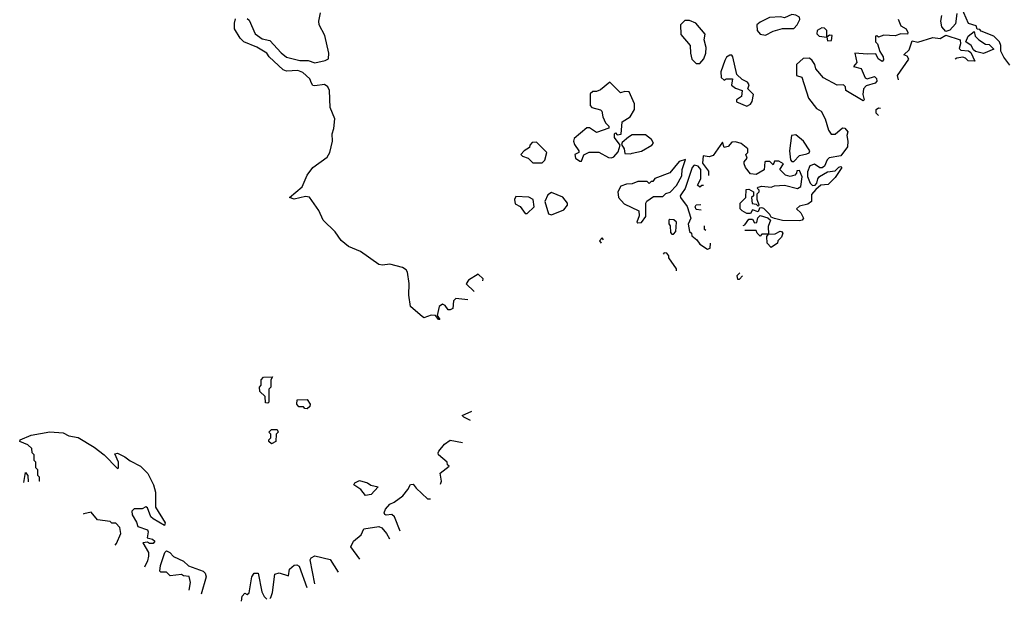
# Model space of a CAD drawing. Extents: x 1980017 to 2252640, y 74400 to 266395.
# Tile 53 of 256: x 2113494 to 2118736, y 97764 to 100863. Entities that reach past the tile are written whole.
import ezdxf

# ---------------------------------------------------------------- set-up
doc = ezdxf.new("R2010")
doc.units = 0

msp = doc.modelspace()

# ---------------------------------------------------------------- linework, layer by layer
at = {"layer": '0CON20XD'}
for points in [[(2118765, 100620), (2118732.5, 100662.5), (2118717.5, 100695), (2118717.5, 100725), (2118710, 100745), (2118680, 100775), (2118611.7, 100801.7), (2118605, 100810), (2118591.7, 100811.7), (2118585, 100830), (2118545, 100842.5), (2118508.3, 100928.3)], [(2115879.9, 99371.1), (2115815, 99376.7), (2115803.3, 99365), (2115800, 99325), (2115785, 99317.5), (2115775, 99317.5), (2115759.5, 99339.6), (2115745, 99346.7), (2115726.7, 99335), (2115717, 99287), (2115730, 99265), (2115723.3, 99265), (2115707.5, 99287.5), (2115685, 99288.8), (2115645, 99274.7), (2115625, 99290), (2115573.8, 99335), (2115564.7, 99394.7), (2115567.1, 99457.1), (2115557.7, 99517.7), (2115550.7, 99530.7), (2115532.3, 99542.3), (2115465, 99560.6), (2115425.3, 99554.7), (2115405, 99559.4), (2115307.9, 99627.9), (2115243.8, 99655), (2115205, 99686.2), (2115172.9, 99732.9), (2115110, 99795), (2115085.8, 99845.8), (2115037.5, 99917.5), (2115015, 99921.2), (2114955, 99907.5), (2114930, 99915), (2114998, 99972), (2115024, 100035), (2115055, 100076.2), (2115130.5, 100129.6), (2115144.2, 100155.8), (2115158.8, 100215), (2115156.7, 100255), (2115166.1, 100283.9), (2115171.2, 100335), (2115146.7, 100395), (2115143.8, 100485), (2115133.8, 100505), (2115117.3, 100517.3), (2115065, 100510), (2115055, 100512), (2115048, 100525), (2115038.1, 100548.1), (2115001.4, 100581.4), (2114975, 100592), (2114915, 100589.2), (2114896.7, 100595), (2114822.5, 100665), (2114810, 100685), (2114757, 100717), (2114687.5, 100745), (2114667.5, 100765), (2114637.5, 100815), (2114637.5, 100845), (2114643, 100867)], [(2114705, 100870), (2114715, 100860), (2114747, 100787), (2114785, 100760), (2114825, 100751.2), (2114885, 100686.2), (2114915, 100663.3), (2114985, 100646), (2115030, 100645), (2115065, 100633.8), (2115120, 100645), (2115137.5, 100655), (2115140, 100685), (2115118, 100778), (2115088.8, 100835), (2115086.7, 100855), (2115095, 100900)], [(2117115, 100630), (2117135.9, 100654.1), (2117146.2, 100685), (2117148.8, 100715), (2117137.5, 100755), (2117143.3, 100785), (2117092.5, 100845), (2117059.2, 100859.2), (2117035, 100858.8), (2117011.2, 100835), (2117013.3, 100783.3), (2117063.3, 100725), (2117064.1, 100684.1), (2117072.7, 100652.7), (2117095, 100630), (2117115, 100630)], [(2117465, 100781.2), (2117505, 100801.2), (2117553.9, 100816.1), (2117615, 100816.7), (2117633.3, 100835), (2117646.4, 100863.6), (2117646.1, 100876.1), (2117625, 100887.5), (2117605, 100890), (2117565, 100873.3), (2117545, 100877.5), (2117485, 100873.8), (2117435, 100850), (2117417.5, 100835), (2117420, 100805), (2117435, 100786.2), (2117465, 100781.2)], [(2118170, 100865), (2118185, 100830), (2118212.5, 100815), (2118222.5, 100795), (2118220, 100785), (2118185, 100787.5), (2118155, 100776.7), (2118095, 100780), (2118065, 100770), (2118057, 100777), (2118050, 100775), (2118050, 100745), (2118060, 100735), (2118073, 100693), (2118090, 100665), (2118091.7, 100648.3), (2118085, 100640), (2118063.6, 100653.6), (2118051.7, 100681.7), (2118005, 100678.8), (2117940, 100685), (2117950, 100635), (2117933.6, 100613.6), (2117973, 100603), (2117995, 100552.5), (2118005, 100547.5), (2118045, 100560), (2118055, 100550), (2118056.7, 100535), (2118047.5, 100525), (2118000.5, 100509.6), (2117986.7, 100495), (2117982.5, 100465), (2117990, 100435), (2117985, 100430), (2117892.5, 100485), (2117890, 100505), (2117880, 100515), (2117845, 100513.8), (2117772.7, 100552.7), (2117731.7, 100601.7), (2117726.2, 100625), (2117713.3, 100645), (2117697.7, 100657.7), (2117664.1, 100655.9), (2117630, 100625), (2117630, 100565), (2117657, 100557), (2117693.9, 100443.9), (2117735, 100390), (2117760, 100375), (2117782.5, 100335), (2117800, 100275), (2117813.6, 100253.6), (2117835, 100252.5), (2117875, 100286.7), (2117887.5, 100285), (2117902.5, 100265), (2117897.5, 100245), (2117903.3, 100215), (2117900, 100185), (2117865, 100137.5), (2117803, 100127), (2117793, 100117), (2117778.3, 100081.7), (2117766.4, 100073.6), (2117754, 100074), (2117725, 100092.5), (2117700, 100085), (2117688.3, 100051.7), (2117687, 100027), (2117701.7, 99991.7), (2117715, 99980), (2117728.3, 99981.7), (2117738.3, 99991.7), (2117742.5, 100015), (2117751.7, 100028.3), (2117795, 100052.5), (2117835, 100057.5), (2117855, 100077.5), (2117865, 100080), (2117870, 100075), (2117835, 100022.5), (2117797.5, 99985), (2117758.3, 99981.7), (2117731.7, 99958.3), (2117708.3, 99931.7), (2117710, 99895), (2117689.3, 99880.7)], [(2118483.6, 100896.4), (2118475, 100840), (2118445, 100807.5), (2118425, 100800), (2118403.8, 100825), (2118397.5, 100855), (2118402.5, 100885)], [(2117795, 100750), (2117815, 100752.5), (2117818.3, 100778.3), (2117805, 100780), (2117790, 100770), (2117790, 100805), (2117778.3, 100818.3), (2117765, 100820), (2117740, 100805), (2117738.3, 100788.3), (2117750, 100775), (2117790, 100770), (2117795, 100750)], [(2118173.1, 100542.6), (2118167.5, 100565), (2118227, 100653), (2118218.3, 100668.3), (2118200, 100675), (2118228.3, 100701.7), (2118245, 100750), (2118275, 100742.5), (2118355, 100768), (2118395, 100762.5), (2118425, 100780), (2118500, 100755), (2118502.5, 100735), (2118495, 100710), (2118505, 100700), (2118545, 100697.5), (2118558.3, 100688.3), (2118578.3, 100641.7), (2118543, 100643), (2118528.3, 100658.3), (2118515, 100662.5), (2118483, 100657), (2118474, 100653.3)], [(2118625, 100683.3), (2118583, 100693), (2118571.7, 100701.7), (2118560, 100725), (2118530, 100745), (2118542.5, 100775), (2118575, 100800), (2118580, 100775), (2118600, 100755), (2118635, 100732.5), (2118655, 100730), (2118680, 100705), (2118625, 100683.3)], [(2117365, 100402.5), (2117385, 100412.5), (2117393.6, 100426.4), (2117400, 100465), (2117370, 100495), (2117377.5, 100515), (2117369.3, 100529.3), (2117340, 100545), (2117311.7, 100571.7), (2117291.2, 100665), (2117285, 100673.3), (2117275, 100673.8), (2117257.3, 100662.7), (2117247.5, 100645), (2117226.2, 100585), (2117227.5, 100555), (2117245, 100540), (2117255, 100547.5), (2117288.3, 100548.3), (2117283.6, 100513.6), (2117305, 100497.5), (2117340, 100485), (2117337, 100453), (2117310, 100435), (2117310, 100425), (2117365, 100402.5)], [(2116485, 100110), (2116497, 100143), (2116525, 100157.5), (2116577, 100157), (2116628.3, 100128.3), (2116645, 100126.7), (2116657.7, 100132.3), (2116680.5, 100159.6), (2116690, 100195), (2116660, 100235), (2116660, 100255), (2116665, 100260), (2116675, 100250), (2116696.4, 100253.6), (2116701.7, 100318.3), (2116743.9, 100346.1), (2116767.5, 100385), (2116767.5, 100415), (2116738.3, 100478.3), (2116715, 100480), (2116693, 100473), (2116635, 100530), (2116585, 100490), (2116565, 100480), (2116545, 100480), (2116531.7, 100468.3), (2116530, 100405), (2116540, 100395), (2116585, 100382.5), (2116592.5, 100375), (2116597.5, 100345), (2116613, 100313), (2116630, 100295), (2116630, 100285), (2116565, 100262.5), (2116527, 100287), (2116513, 100287), (2116445, 100230), (2116442.5, 100215), (2116448.3, 100198.3), (2116470, 100165), (2116470, 100155), (2116450, 100145), (2116452.5, 100125), (2116475, 100110), (2116485, 100110)], [(2118065.5, 100352.4), (2118054, 100364), (2118053.3, 100385), (2118065, 100392.5), (2118075.9, 100392.3)], [(2116745, 100147.5), (2116755, 100152.5), (2116805, 100162.5), (2116860, 100195), (2116867.5, 100205), (2116857.5, 100225), (2116825, 100250), (2116755, 100250), (2116735, 100237.5), (2116700.7, 100209.3), (2116698.3, 100198.3), (2116712.5, 100175), (2116715, 100150), (2116745, 100147.5)], [(2117615, 100107.5), (2117645, 100140), (2117685, 100147.5), (2117696.4, 100153.6), (2117700, 100165), (2117665.8, 100215.8), (2117625, 100250), (2117603.3, 100245), (2117592.5, 100165), (2117596.7, 100116.7), (2117605, 100107.5), (2117615, 100107.5)], [(2116275, 100100), (2116290, 100115), (2116300, 100155), (2116245, 100210), (2116221.7, 100208.3), (2116210, 100195), (2116208.3, 100181.7), (2116180, 100165), (2116162.5, 100145), (2116170, 100135), (2116200, 100125), (2116225, 100100), (2116275, 100100)], [(2117689.3, 99880.7), (2117645, 99870), (2117630, 99855), (2117653, 99833), (2117666.7, 99805), (2117660, 99795), (2117645, 99791.2), (2117555, 99793.3), (2117513, 99803), (2117495, 99810), (2117487.5, 99825), (2117455, 99857.5), (2117445, 99860), (2117431.7, 99858.3), (2117425, 99840), (2117395, 99850), (2117385, 99830), (2117365, 99830), (2117340, 99845), (2117330, 99855.9), (2117330, 99885), (2117360, 99915), (2117361.7, 99958.3), (2117375, 99960), (2117400, 99945), (2117400, 99925), (2117390, 99915), (2117393, 99883), (2117415, 99880), (2117425, 99870), (2117430, 99875), (2117420, 99905), (2117420, 99935), (2117430, 99945), (2117430, 99955), (2117420, 99965), (2117425, 99970), (2117445, 99976.7), (2117495, 99970), (2117511.7, 99978.3), (2117565, 99981.2), (2117635, 99963.3), (2117652.5, 99975), (2117660, 100025), (2117645, 100060), (2117631.7, 100058.3), (2117630, 100045), (2117620, 100035), (2117595, 100027.5), (2117570, 100035), (2117540, 100065), (2117560, 100095), (2117535, 100110), (2117511.7, 100108.3), (2117505, 100090), (2117487, 100107), (2117465, 100107.5), (2117460, 100105), (2117456.4, 100063.6), (2117415, 100037.5), (2117385, 100042.5), (2117357.5, 100075), (2117350, 100095), (2117350, 100105), (2117367.5, 100125), (2117360, 100145), (2117370, 100155), (2117370, 100175), (2117335, 100202.5), (2117305, 100212.5), (2117285, 100210), (2117265, 100187.5), (2117245, 100182.5), (2117235, 100210), (2117185, 100140), (2117165, 100132.5), (2117131.7, 100138.3), (2117128.3, 100098.3), (2117160, 100055), (2117160, 100033)], [(2116785, 99780), (2116805, 99782.5), (2116827.5, 99815), (2116827.5, 99885), (2116833.3, 99896.7), (2116868.3, 99921.7), (2116918.3, 99921.7), (2116933.9, 99936.1), (2116956, 99944), (2116991.2, 99978.8), (2117018.8, 100031.2), (2117020, 100065), (2117038.3, 100118.3), (2117005, 100107.5), (2116955, 100046.7), (2116875, 100017.5), (2116865, 100000), (2116855, 100000), (2116845, 99990), (2116835, 100000), (2116785, 100000), (2116755, 99987.5), (2116723.6, 99986.4), (2116694, 99976), (2116678.8, 99945), (2116681.2, 99915), (2116711.7, 99881.7), (2116790, 99845), (2116791.7, 99818.3), (2116780, 99785), (2116785, 99780)], [(2117133.7, 99980), (2117125, 99980), (2117115, 99970), (2117101.7, 99981.7), (2117120, 100015), (2117120, 100065), (2117105, 100082.5), (2117085, 100087.5), (2117073.3, 100075), (2117035.8, 99964.2), (2117017.5, 99935), (2117010, 99925), (2117012.5, 99915), (2117047.7, 99867.7), (2117067.5, 99805), (2117053, 99773), (2117060, 99735), (2117070, 99725), (2117071.7, 99711.7), (2117099.3, 99689.3), (2117115, 99667.5), (2117155, 99640), (2117170, 99645), (2117171.7, 99671.7), (2117171.7, 99672.9)], [(2116195, 99830), (2116232.5, 99865), (2116227.5, 99905), (2116205, 99916.7), (2116135, 99920), (2116127.5, 99905), (2116131.7, 99881.7), (2116157.7, 99867.7), (2116185, 99830), (2116195, 99830)], [(2116325, 99822.5), (2116390, 99850), (2116410, 99875), (2116410, 99885), (2116385, 99917.5), (2116325, 99942.5), (2116305, 99930), (2116290, 99895), (2116309.3, 99829.3), (2116325, 99822.5)], [(2117121.4, 99848.1), (2117095, 99852.5), (2117090, 99865), (2117095, 99876.7), (2117120.5, 99878.1)], [(2117346.2, 99767.1), (2117355, 99770), (2117375, 99800), (2117395, 99800), (2117405, 99780), (2117418.3, 99781.7), (2117423, 99807), (2117435, 99820), (2117477, 99807), (2117490, 99795), (2117478.3, 99761.7), (2117480, 99720), (2117445, 99720), (2117435, 99710), (2117420, 99725), (2117415, 99740), (2117355.1, 99740)], [(2116975, 99720), (2116987.5, 99735), (2116990, 99785), (2116977, 99797), (2116955, 99797.5), (2116950, 99795), (2116950, 99775), (2116957.5, 99765), (2116958.3, 99728.3), (2116965, 99720), (2116975, 99720)], [(2117145.8, 99739.2), (2117140, 99745), (2117139.5, 99764.9)], [(2117495, 99650), (2117473, 99673), (2117471.7, 99708.3), (2117480, 99720), (2117515, 99722.5), (2117543, 99737), (2117550, 99735), (2117556.7, 99725), (2117550, 99705), (2117530, 99685), (2117528.3, 99671.7), (2117495, 99650)], [(2116602.2, 99690.4), (2116595, 99700), (2116580, 99685), (2116589.4, 99672.8)], [(2116990, 99524.9), (2116990, 99535), (2116950, 99595), (2116950, 99605), (2116938.3, 99618.3), (2116925, 99620), (2116918.9, 99612.9)], [(2115960.2, 99471.5), (2115961.7, 99481.7), (2115935, 99506.7), (2115882.5, 99475), (2115870, 99455), (2115913.1, 99415)], [(2117327.2, 99513.5), (2117312.5, 99497.5), (2117315, 99480), (2117325, 99480), (2117341.6, 99497.7)], [(2114815, 98820), (2114801.7, 98821.7), (2114800, 98855), (2114771.7, 98881.7), (2114770, 98905), (2114780, 98915), (2114780, 98945), (2114791.7, 98958.3), (2114840, 98960), (2114830, 98945), (2114830, 98905), (2114820, 98895), (2114820, 98825), (2114815, 98820)], [(2115025, 98790), (2115011.7, 98791.7), (2115005, 98800), (2114980, 98800), (2114970, 98815), (2114971.7, 98838.3), (2115025, 98840), (2115040, 98815), (2115038.3, 98801.7), (2115025, 98790)], [(2115893.8, 98727.1), (2115857.5, 98745), (2115850, 98755), (2115901.7, 98776.4)], [(2113601, 98404), (2113600, 98405), (2113600, 98425), (2113590, 98435), (2113590, 98465), (2113580, 98475), (2113580, 98505), (2113570, 98515), (2113570, 98545), (2113560, 98555), (2113558.3, 98578.3), (2113537, 98597), (2113493.8, 98615), (2113496.2, 98625), (2113555, 98649.5), (2113655, 98666.5), (2113725, 98661.4), (2113755, 98646.5), (2113805, 98636.7), (2113890.8, 98585), (2113944.2, 98545), (2114015, 98472.5), (2114020, 98475), (2114019.4, 98505), (2114000.8, 98549.2), (2114015, 98552.9), (2114053.8, 98533.8), (2114082.2, 98512.2), (2114137.5, 98485), (2114175.6, 98445), (2114205.7, 98385), (2114216.7, 98345), (2114216.7, 98265), (2114267.5, 98182.5), (2114265, 98167.5), (2114203.5, 98203.5), (2114192.5, 98215), (2114175, 98262.5), (2114165, 98267.5), (2114145, 98256.7), (2114103.3, 98256.7), (2114090.8, 98245), (2114092.5, 98225), (2114116.2, 98185), (2114122.5, 98162.5), (2114173.3, 98145), (2114178, 98135), (2114172.5, 98102.5), (2114200, 98095), (2114212.5, 98085), (2114205, 98072.5), (2114185, 98072.5), (2114175, 98080), (2114150, 98075), (2114180, 98025), (2114180, 98005), (2114175, 97980), (2114157.6, 97946.6)], [(2114835, 98602.5), (2114820, 98615), (2114820, 98625), (2114830, 98635), (2114830, 98655), (2114820, 98665), (2114835, 98680), (2114865, 98680), (2114870, 98665), (2114860, 98655), (2114857.5, 98615), (2114835, 98602.5)], [(2115734.2, 98387.7), (2115740, 98405), (2115732.5, 98447.5), (2115780, 98485), (2115771.7, 98491.7), (2115770, 98505), (2115723.9, 98543.9), (2115720.8, 98555), (2115726, 98565), (2115755, 98602), (2115785, 98623.3), (2115850.6, 98610.9)], [(2113516.1, 98396.8), (2113525, 98450), (2113537.5, 98435), (2113539.3, 98399.9)], [(2115335, 98327.5), (2115310, 98360), (2115273.3, 98385), (2115277.5, 98395), (2115303, 98407), (2115345, 98396.2), (2115363, 98383), (2115402.5, 98375), (2115365, 98333.3), (2115335, 98327.5)], [(2115518.5, 98137.3), (2115490, 98215), (2115475, 98226.2), (2115445, 98222.5), (2115437, 98227), (2115433.3, 98235), (2115441.2, 98255), (2115465, 98282.5), (2115487.9, 98292.1), (2115533.6, 98326.4), (2115560.9, 98359.1), (2115575, 98386.9), (2115589.1, 98389.1), (2115605, 98366.2), (2115665, 98310), (2115680.8, 98310)], [(2114002.2, 98062.8), (2114008.3, 98071.7), (2114032.5, 98125), (2114027, 98157), (2114005, 98180), (2113985, 98180), (2113975, 98190), (2113908.3, 98198.3), (2113875, 98240), (2113835, 98230), (2113831, 98227.8)], [(2115304.2, 97989.2), (2115257.5, 98055), (2115271.2, 98085), (2115312.3, 98117.7), (2115325, 98150), (2115405, 98163.3), (2115422.5, 98155), (2115446.1, 98126.1), (2115462.6, 98097.9)], [(2114396.2, 97823), (2114402.5, 97865), (2114396.4, 97896.4), (2114365, 97900), (2114355, 97907.5), (2114295, 97900), (2114275, 97920), (2114245, 97920), (2114240, 97925), (2114243.3, 97955), (2114266.7, 98025), (2114275, 98033.3), (2114293.3, 98025), (2114313.2, 98003.2), (2114365, 97978), (2114392.9, 97952.9), (2114471.2, 97925), (2114482, 97915), (2114486.7, 97895), (2114460, 97801.5)], [(2115065.4, 97857.8), (2115040, 97985), (2115045, 97996.2), (2115065, 98006.9), (2115146.4, 97986.4), (2115189.6, 97920.2)], [(2114824.9, 97779.9), (2114830, 97785), (2114839.3, 97810.7), (2114851.2, 97908.8), (2114875.9, 97915.9), (2114925, 97900), (2114930, 97935), (2114955, 97957.1), (2114969.1, 97959.1), (2114981.2, 97951.2), (2115022.8, 97838.3)], [(2114673.8, 97764.2), (2114678.3, 97791.7), (2114691.7, 97808.3), (2114705, 97800), (2114715, 97810), (2114730, 97895), (2114742.5, 97915), (2114762.5, 97915), (2114782.5, 97815), (2114795, 97790), (2114808.6, 97776.4)]]:
    msp.add_lwpolyline(points, dxfattribs=at)

doc.saveas('drawing.dxf')
